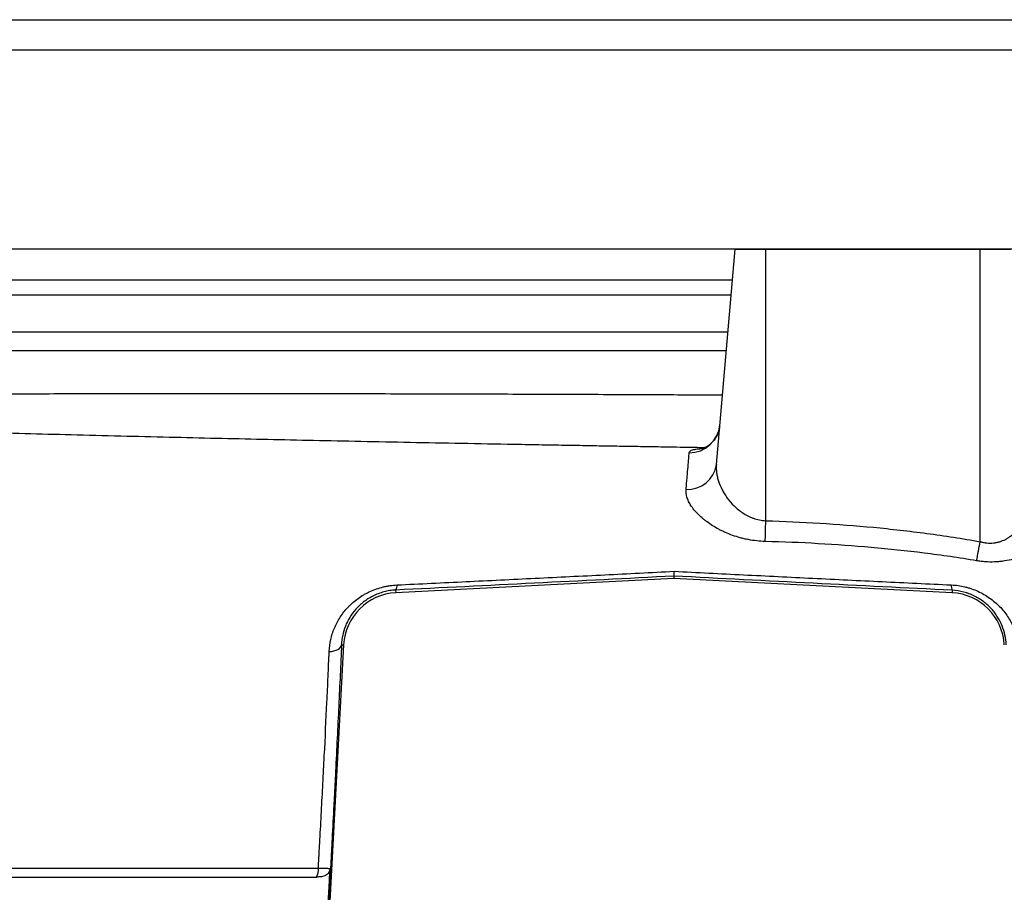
# Model space of a CAD drawing. Header units: millimetres. Extents: x 762 to 3564, y 267 to 3578.
# Tile 3 of 22: x 1146 to 1467, y 672 to 957. Entities that reach past the tile are written whole.
import ezdxf

# ---------------------------------------------------------------- set-up
doc = ezdxf.new("R2010")
doc.units = ezdxf.units.MM

msp = doc.modelspace()

# ---------------------------------------------------------------- linework, layer by layer
at = {"color": 7, "linetype": 'Continuous', "lineweight": 25}
for p, q in [((1071.86, 957.47), (1755.31, 957.47)), ((1373.16, 812.15), (1379.31, 882.47)), ((1379.31, 882.47), (1389.31, 882.47)), ((1389.31, 882.47), (1459.31, 882.47)), ((1389.31, 793.82), (1389.31, 882.47)), ((1459.31, 786.97), (1459.31, 882.47)), ((1459.31, 882.47), (1469.31, 882.47)), ((1066.15, 872.47), (1378.44, 872.47)), ((1067.64, 855.47), (1376.95, 855.47)), ((1107.78, 849.47), (1376.43, 849.47)), ((1359.31, 774.97), (1268.49, 770.3)), ((1359.31, 775.75), (1359.31, 774.97)), ((1450.14, 770.3), (1359.31, 774.97)), ((1268.45, 771.18), (1268.49, 770.3)), ((1450.18, 771.11), (1450.14, 770.3)), ((1251.44, 753.29), (1246.81, 667.47)), ((1250.77, 753.33), (1251.44, 753.29))]:
    msp.add_line(p, q, dxfattribs=at)
at = {"color": 1, "linetype": 'Continuous', "lineweight": 25}
for p, q in [((1100.5, 947.64), (1727.79, 947.64)), ((1101.64, 882.64), (1439.31, 882.64)), ((1439.31, 882.64), (1776.99, 882.64)), ((1066.58, 867.56), (1378.01, 867.56))]:
    msp.add_line(p, q, dxfattribs=at)
at = {"color": 7, "linetype": 'Continuous', "lineweight": 25, "flags": 128}
for points in [[(1389.11, 787.05), (1389.13, 787.72), (1389.16, 788.45), (1389.18, 789.24), (1389.21, 790.09), (1389.23, 790.97), (1389.26, 791.9), (1389.29, 792.85), (1389.31, 793.82)], [(1246.74, 751.08), (1247.54, 751.17), (1248.29, 751.32), (1248.98, 751.54), (1249.57, 751.82), (1250.06, 752.15), (1250.43, 752.52), (1250.67, 752.91), (1250.77, 753.33)]]:
    msp.add_lwpolyline(points, dxfattribs=at)
at = {"color": 7, "linetype": 'Continuous', "lineweight": 25}
for centre, radius, start, end in [((1364.41, 825.96), 9.92, 269.1964, 354.66), ((1363.84, 813.46), 9.41, 266.5405, 351.9808), ((1010.3, 867.75), 456.22, 349.0065, 349.8012), ((1266.52, 772.61), 2.4, 323.3655, 5.9773), ((1453.05, 772.52), 3.2, 173.7719, 206.2269), ((1269.42, 752.33), 18, 92.9425, 176.9135), ((1449.21, 752.33), 18, 3.0865, 87.0575), ((1239.25, 679.7), 4.02, 326.2663, 9.7299)]:
    msp.add_arc(centre, radius, start, end, dxfattribs=at)
at = {"color": 1, "linetype": 'Continuous', "lineweight": 25}
for points, knots in [([(1108, 834.98), (1112.1, 835.02), (1120.02, 835.09), (1132.5, 835.19), (1144.66, 835.27), (1155.96, 835.33), (1166.27, 835.37), (1173.48, 835.39), (1178.14, 835.4), (1180.41, 835.41), (1182.64, 835.41), (1184.82, 835.41), (1186.94, 835.41), (1196.89, 835.41), (1215.06, 835.41), (1242.29, 835.38), (1269.92, 835.32), (1297.69, 835.25), (1325.68, 835.15), (1351.45, 835.04), (1368.11, 834.96), (1375.15, 834.92)], [0, 0, 0, 0, 0.065561, 0.126525, 0.18289, 0.234658, 0.276411, 0.314604, 0.324019, 0.33319, 0.342116, 0.350799, 0.359237, 0.367431, 0.468511, 0.56673, 0.662089, 0.754588, 0.844227, 0.934095, 1, 1, 1, 1]), ([(1364.27, 816.04), (1364.35, 816.23), (1364.51, 816.64), (1365.64, 817.06), (1367.04, 817.32), (1368.28, 817.4), (1368.72, 817.42)], [0, 0, 0, 0, 0.277786, 0.56471, 0.846433, 1, 1, 1, 1])]:
    msp.add_open_spline(points, degree=3, knots=knots, dxfattribs=at)
at = {"color": 7, "linetype": 'Continuous', "lineweight": 25}
for points, knots in [([(1369.31, 817.66), (1368.24, 817.68), (1364.02, 817.75), (1357.57, 817.85), (1350.16, 817.98), (1343.78, 818.08), (1337.27, 818.19), (1330.19, 818.32), (1322.39, 818.45), (1313.89, 818.6), (1302.23, 818.81), (1287.86, 819.08), (1271.25, 819.4), (1255.24, 819.72), (1239.83, 820.04), (1224.76, 820.36), (1209.67, 820.7), (1194.24, 821.05), (1178.37, 821.44), (1162.66, 821.83), (1147.18, 822.24), (1132.14, 822.65), (1117.24, 823.08), (1102.65, 823.52), (1089.2, 823.95), (1076.86, 824.36), (1065.6, 824.75), (1058.43, 825.02), (1054.86, 825.15)], [0, 0, 0, 0, 0.0088487, 0.0350145, 0.0535914, 0.070493, 0.0881997, 0.1079642, 0.1297805, 0.1536417, 0.1795394, 0.2282951, 0.275961, 0.3223797, 0.3675787, 0.4118967, 0.4571628, 0.5047562, 0.5546861, 0.6069618, 0.6565288, 0.7078327, 0.7598369, 0.8124045, 0.8655333, 0.9102295, 0.9552849, 1, 1, 1, 1]), ([(1374.25, 824.98), (1374.21, 824.56), (1374.11, 823.58), (1373.6, 822.15), (1372.87, 820.76), (1371.98, 819.62), (1371.05, 818.73), (1370.17, 818.1), (1369.41, 817.69), (1368.83, 817.45), (1368.44, 817.33), (1368.39, 817.32), (1368.37, 817.32)], [0, 0, 0, 0, 0.091593, 0.215243, 0.331771, 0.44199, 0.545801, 0.642757, 0.733544, 0.821077, 0.909638, 1, 1, 1, 1]), ([(1363.28, 804.07), (1363.34, 804.8), (1363.4, 805.5), (1363.52, 806.85), (1363.58, 807.5), (1363.74, 809.35), (1363.83, 810.46), (1364.08, 813.46), (1364.2, 814.98), (1364.27, 816.04)], [0, 0, 0, 0, 0.125, 0.125, 0.25, 0.25, 0.5, 0.5, 1, 1, 1, 1]), ([(1373.16, 812.15), (1373.09, 811.28), (1373.12, 810.39), (1373.3, 809.04), (1373.38, 808.58), (1373.6, 807.67), (1373.73, 807.2), (1374.18, 805.81), (1374.57, 804.89), (1375.28, 803.51), (1375.54, 803.05), (1376.11, 802.14), (1376.42, 801.68), (1377.4, 800.34), (1378.13, 799.48), (1379.39, 798.25), (1379.84, 797.85), (1380.79, 797.08), (1381.29, 796.71), (1382.34, 796.02), (1382.89, 795.69), (1383.76, 795.25), (1384.05, 795.11), (1384.66, 794.85), (1384.98, 794.73), (1385.93, 794.39), (1386.58, 794.21), (1387.92, 793.93), (1388.62, 793.85), (1389.31, 793.82)], [0, 0, 0, 0, 0.125, 0.125, 0.1875, 0.1875, 0.25, 0.25, 0.375, 0.375, 0.4375, 0.4375, 0.5, 0.5, 0.625, 0.625, 0.6875, 0.6875, 0.75, 0.75, 0.8125, 0.8125, 0.84375, 0.84375, 0.875, 0.875, 0.9375, 0.9375, 1, 1, 1, 1]), ([(1389.11, 787.05), (1387.24, 787.1), (1385.41, 787.31), (1383.17, 787.73), (1382.73, 787.83), (1381.85, 788.03), (1381.41, 788.14), (1380.12, 788.49), (1379.28, 788.76), (1377.67, 789.33), (1376.88, 789.65), (1375.74, 790.15), (1375.36, 790.33), (1374.63, 790.68), (1374.28, 790.86), (1372.53, 791.79), (1371.26, 792.59), (1369.83, 793.65), (1369.55, 793.86), (1369.01, 794.29), (1368.75, 794.51), (1367.98, 795.18), (1367.51, 795.62), (1366.19, 796.97), (1365.46, 797.87), (1364.58, 799.24), (1364.32, 799.7), (1363.89, 800.61), (1363.71, 801.05), (1363.31, 802.37), (1363.2, 803.23), (1363.28, 804.07)], [0, 0, 0, 0, 0.125, 0.125, 0.15625, 0.15625, 0.1875, 0.1875, 0.25, 0.25, 0.3125, 0.3125, 0.34375, 0.34375, 0.375, 0.375, 0.5, 0.5, 0.53125, 0.53125, 0.5625, 0.5625, 0.625, 0.625, 0.75, 0.75, 0.8125, 0.8125, 0.875, 0.875, 1, 1, 1, 1]), ([(1459.31, 786.97), (1459.67, 786.87), (1460.03, 786.79), (1460.75, 786.65), (1461.11, 786.6), (1461.83, 786.54), (1462.19, 786.52), (1462.91, 786.52), (1463.28, 786.54), (1463.99, 786.61), (1464.34, 786.67), (1465.03, 786.81), (1465.36, 786.89), (1466.34, 787.19), (1466.95, 787.44), (1467.83, 787.89), (1468.12, 788.06), (1468.67, 788.4), (1468.93, 788.58), (1469.7, 789.13), (1470.17, 789.53), (1471.04, 790.37), (1471.45, 790.82), (1472.21, 791.74), (1472.56, 792.21), (1473.52, 793.65), (1474.05, 794.65), (1474.71, 796.17), (1474.91, 796.69), (1475.27, 797.72), (1475.42, 798.25), (1475.82, 799.82), (1476, 800.87), (1476.18, 802.95), (1476.18, 803.99), (1476.09, 805.02)], [0, 0, 0, 0, 0.03125, 0.03125, 0.0625, 0.0625, 0.09375, 0.09375, 0.125, 0.125, 0.15625, 0.15625, 0.1875, 0.1875, 0.25, 0.25, 0.28125, 0.28125, 0.3125, 0.3125, 0.375, 0.375, 0.4375, 0.4375, 0.5, 0.5, 0.625, 0.625, 0.6875, 0.6875, 0.75, 0.75, 0.875, 0.875, 1, 1, 1, 1]), ([(1484.85, 797.44), (1484.92, 796.41), (1484.82, 795.37), (1484.3, 793.28), (1483.89, 792.23), (1482.74, 790.12), (1482.02, 789.1), (1480.29, 787.12), (1479.29, 786.17), (1477.83, 785.05), (1477.52, 784.83), (1476.9, 784.4), (1476.58, 784.19), (1475.59, 783.59), (1474.9, 783.2), (1473.45, 782.49), (1472.68, 782.17), (1471.47, 781.73), (1471.06, 781.59), (1470.23, 781.33), (1469.81, 781.22), (1468.51, 780.89), (1467.63, 780.72), (1466.25, 780.53), (1465.79, 780.48), (1464.85, 780.4), (1464.38, 780.37), (1462.96, 780.32), (1462, 780.34), (1460.57, 780.44), (1460.08, 780.48), (1459.12, 780.6), (1458.63, 780.67), (1458.15, 780.75)], [0, 0, 0, 0, 0.125, 0.125, 0.25, 0.25, 0.375, 0.375, 0.5, 0.5, 0.53125, 0.53125, 0.5625, 0.5625, 0.625, 0.625, 0.6875, 0.6875, 0.71875, 0.71875, 0.75, 0.75, 0.8125, 0.8125, 0.84375, 0.84375, 0.875, 0.875, 0.9375, 0.9375, 0.96875, 0.96875, 1, 1, 1, 1]), ([(1389.31, 793.82), (1395.19, 793.65), (1401.05, 793.39), (1412.76, 792.68), (1418.61, 792.23), (1430.28, 791.12), (1436.1, 790.46), (1447.73, 788.91), (1453.53, 788.01), (1459.31, 786.97)], [0, 0, 0, 0, 0.25, 0.25, 0.5, 0.5, 0.75, 0.75, 1, 1, 1, 1]), ([(1458.15, 780.75), (1452.45, 781.71), (1446.72, 782.54), (1435.24, 783.97), (1429.49, 784.58), (1417.97, 785.6), (1412.21, 786.01), (1400.67, 786.66), (1394.89, 786.9), (1389.11, 787.05)], [0, 0, 0, 0, 0.25, 0.25, 0.5, 0.5, 0.75, 0.75, 1, 1, 1, 1]), ([(1359.31, 775.75), (1344.09, 774.96), (1328.9, 774.19), (1298.61, 772.66), (1283.51, 771.92), (1268.45, 771.18)], [0, 0, 0, 0, 0.5, 0.5, 1, 1, 1, 1]), ([(1268.91, 772.87), (1276.39, 773.22), (1283.9, 773.58), (1298.94, 774.31), (1306.48, 774.68), (1317.81, 775.23), (1321.59, 775.42), (1329.15, 775.79), (1332.93, 775.98), (1344.27, 776.55), (1351.83, 776.93), (1359.4, 777.31)], [0, 0, 0, 0, 0.25, 0.25, 0.5, 0.5, 0.625, 0.625, 0.75, 0.75, 1, 1, 1, 1]), ([(1359.31, 775.75), (1359.33, 775.76), (1359.35, 775.91), (1359.37, 776.31), (1359.38, 776.47), (1359.39, 776.76), (1359.39, 776.86), (1359.39, 777.07), (1359.4, 777.19), (1359.4, 777.31)], [0, 0, 0, 0, 0.5, 0.5, 0.75, 0.75, 0.875, 0.875, 1, 1, 1, 1]), ([(1450.18, 771.11), (1435.06, 771.86), (1419.92, 772.62), (1389.63, 774.17), (1374.48, 774.95), (1359.31, 775.75)], [0, 0, 0, 0, 0.5, 0.5, 1, 1, 1, 1]), ([(1359.4, 777.31), (1366.93, 776.93), (1374.48, 776.55), (1389.57, 775.79), (1397.12, 775.42), (1408.45, 774.86), (1412.22, 774.68), (1419.77, 774.31), (1423.54, 774.13), (1434.84, 773.58), (1442.36, 773.23), (1449.87, 772.87)], [0, 0, 0, 0, 0.25, 0.25, 0.5, 0.5, 0.625, 0.625, 0.75, 0.75, 1, 1, 1, 1]), ([(1246.74, 751.08), (1246.8, 752.4), (1246.97, 753.71), (1247.54, 756.27), (1247.94, 757.52), (1248.71, 759.37), (1249, 759.98), (1249.63, 761.19), (1249.98, 761.78), (1251.1, 763.5), (1251.96, 764.59), (1253.17, 765.87), (1253.42, 766.12), (1253.94, 766.62), (1254.21, 766.86), (1255.03, 767.57), (1255.6, 768.03), (1256.78, 768.88), (1257.4, 769.28), (1258.36, 769.84), (1258.69, 770.03), (1259.36, 770.37), (1259.7, 770.54), (1261.43, 771.34), (1262.86, 771.84), (1264.72, 772.3), (1265.09, 772.38), (1265.85, 772.52), (1266.23, 772.59), (1267.38, 772.76), (1268.14, 772.83), (1268.91, 772.87)], [0, 0, 0, 0, 0.125, 0.125, 0.25, 0.25, 0.3125, 0.3125, 0.375, 0.375, 0.5, 0.5, 0.53125, 0.53125, 0.5625, 0.5625, 0.625, 0.625, 0.6875, 0.6875, 0.71875, 0.71875, 0.75, 0.75, 0.875, 0.875, 0.90625, 0.90625, 0.9375, 0.9375, 1, 1, 1, 1]), ([(1449.87, 772.87), (1451.38, 772.8), (1452.87, 772.58), (1454.7, 772.15), (1455.06, 772.05), (1455.79, 771.84), (1456.15, 771.72), (1457.22, 771.35), (1457.91, 771.08), (1459.26, 770.47), (1459.92, 770.13), (1461.19, 769.4), (1461.81, 769.01), (1463.58, 767.75), (1464.66, 766.83), (1466.13, 765.32), (1466.59, 764.79), (1467.46, 763.71), (1467.87, 763.16), (1469, 761.46), (1469.64, 760.27), (1470.7, 757.78), (1471.11, 756.51), (1471.7, 753.92), (1471.88, 752.6), (1471.93, 751.26)], [0, 0, 0, 0, 0.125, 0.125, 0.15625, 0.15625, 0.1875, 0.1875, 0.25, 0.25, 0.3125, 0.3125, 0.375, 0.375, 0.5, 0.5, 0.5625, 0.5625, 0.625, 0.625, 0.75, 0.75, 0.875, 0.875, 1, 1, 1, 1]), ([(1268.45, 771.18), (1267.81, 771.15), (1267.16, 771.09), (1265.87, 770.89), (1265.24, 770.76), (1264, 770.43), (1263.39, 770.23), (1262.19, 769.78), (1261.6, 769.52), (1259.9, 768.67), (1258.88, 768.02), (1257.47, 766.92), (1257.03, 766.54), (1256.18, 765.74), (1255.78, 765.32), (1254.67, 764.06), (1254.02, 763.17), (1253.18, 761.78), (1252.92, 761.31), (1252.44, 760.35), (1252.23, 759.86), (1251.66, 758.4), (1251.36, 757.41), (1250.94, 755.39), (1250.81, 754.37), (1250.77, 753.33)], [0, 0, 0, 0, 0.0625, 0.0625, 0.125, 0.125, 0.1875, 0.1875, 0.25, 0.25, 0.375, 0.375, 0.4375, 0.4375, 0.5, 0.5, 0.625, 0.625, 0.6875, 0.6875, 0.75, 0.75, 0.875, 0.875, 1, 1, 1, 1]), ([(1467.79, 753.33), (1467.75, 754.39), (1467.61, 755.43), (1467.17, 757.48), (1466.86, 758.49), (1466.07, 760.48), (1465.58, 761.44), (1464.73, 762.82), (1464.42, 763.27), (1463.76, 764.15), (1463.4, 764.58), (1462.27, 765.84), (1461.44, 766.62), (1460.03, 767.69), (1459.54, 768.03), (1458.52, 768.66), (1457.99, 768.96), (1456.89, 769.5), (1456.32, 769.74), (1455.44, 770.07), (1455.14, 770.18), (1454.53, 770.37), (1454.23, 770.46), (1452.7, 770.85), (1451.45, 771.05), (1450.18, 771.11)], [0, 0, 0, 0, 0.125, 0.125, 0.25, 0.25, 0.375, 0.375, 0.4375, 0.4375, 0.5, 0.5, 0.625, 0.625, 0.6875, 0.6875, 0.75, 0.75, 0.8125, 0.8125, 0.84375, 0.84375, 0.875, 0.875, 1, 1, 1, 1]), ([(1250.77, 753.33), (1250.49, 746.87), (1250.19, 740.19), (1249.54, 726.42), (1249.19, 719.33), (1248.73, 710.19), (1248.64, 708.35), (1248.45, 704.66), (1248.36, 702.82), (1248.07, 697.27), (1247.88, 693.56), (1247.63, 688.92), (1247.58, 687.98), (1247.48, 686.12), (1247.43, 685.19), (1247.28, 682.4), (1247.18, 680.53), (1246.88, 674.94), (1246.68, 671.2), (1246.48, 667.47)], [0, 0, 0, 0, 0.25, 0.25, 0.5, 0.5, 0.5625, 0.5625, 0.625, 0.625, 0.75, 0.75, 0.78125, 0.78125, 0.8125, 0.8125, 0.875, 0.875, 1, 1, 1, 1]), ([(1243.21, 680.38), (1243.29, 681.92), (1243.37, 683.46), (1243.5, 685.77), (1243.54, 686.54), (1243.62, 688.08), (1243.66, 688.85), (1243.88, 692.69), (1244.05, 695.76), (1244.38, 701.87), (1244.54, 704.92), (1244.85, 711), (1245.01, 714.02), (1245.46, 722.99), (1245.74, 728.82), (1246.14, 737.35), (1246.27, 740.15), (1246.45, 744.3), (1246.51, 745.68), (1246.63, 748.4), (1246.68, 749.74), (1246.74, 751.08)], [0, 0, 0, 0, 0.0625, 0.0625, 0.09375, 0.09375, 0.125, 0.125, 0.25, 0.25, 0.375, 0.375, 0.5, 0.5, 0.75, 0.75, 0.875, 0.875, 0.9375, 0.9375, 1, 1, 1, 1]), ([(789.35, 680.24), (789.58, 680.24), (789.81, 680.24), (790.28, 680.24), (790.99, 680.24), (792.67, 680.24), (794.18, 680.24), (797.27, 680.24), (801.6, 680.24), (806.36, 680.24), (811.33, 680.25), (813.92, 680.25), (819.3, 680.25), (822.1, 680.25), (827.9, 680.25), (830.9, 680.25), (840.19, 680.25), (846.78, 680.26), (857.24, 680.26), (860.83, 680.26), (868.2, 680.26), (871.98, 680.26), (879.73, 680.27), (883.7, 680.27), (891.83, 680.27), (895.99, 680.27), (904.48, 680.27), (908.82, 680.27), (917.67, 680.28), (922.19, 680.28), (936, 680.28), (945.54, 680.29), (960.36, 680.29), (965.39, 680.29), (973.05, 680.3), (975.63, 680.3), (980.82, 680.3), (983.43, 680.3), (996.6, 680.31), (1007.42, 680.31), (1024.1, 680.32), (1029.73, 680.32), (1041.14, 680.33), (1046.91, 680.33), (1064.39, 680.34), (1076.28, 680.35), (1091.46, 680.36), (1094.51, 680.36), (1100.64, 680.36), (1103.72, 680.37), (1109.91, 680.37), (1113.01, 680.37), (1117.69, 680.38), (1119.25, 680.38), (1122.38, 680.38), (1123.95, 680.38), (1128.66, 680.37), (1131.81, 680.37), (1136.56, 680.36), (1138.14, 680.36), (1140.52, 680.36), (1141.32, 680.36), (1142.91, 680.37), (1143.71, 680.37), (1147.69, 680.37), (1150.89, 680.38), (1157.32, 680.38), (1160.54, 680.38), (1167.01, 680.38), (1170.26, 680.38), (1176.78, 680.38), (1180.05, 680.38), (1189.88, 680.38), (1196.46, 680.38), (1216.32, 680.38), (1229.7, 680.38), (1243.21, 680.38)], [0, 0, 0, 0, 0.003906, 0.003906, 0.007812, 0.015625, 0.03125, 0.03125, 0.0625, 0.09375, 0.09375, 0.125, 0.125, 0.15625, 0.15625, 0.1875, 0.1875, 0.25, 0.25, 0.28125, 0.28125, 0.3125, 0.3125, 0.34375, 0.34375, 0.375, 0.375, 0.40625, 0.40625, 0.4375, 0.4375, 0.5, 0.5, 0.53125, 0.53125, 0.546875, 0.546875, 0.5625, 0.5625, 0.625, 0.625, 0.65625, 0.65625, 0.6875, 0.6875, 0.75, 0.75, 0.765625, 0.765625, 0.78125, 0.78125, 0.796875, 0.796875, 0.804687, 0.804687, 0.8125, 0.8125, 0.828125, 0.828125, 0.835937, 0.835937, 0.839844, 0.839844, 0.84375, 0.84375, 0.859375, 0.859375, 0.875, 0.875, 0.890625, 0.890625, 0.90625, 0.90625, 0.9375, 0.9375, 1, 1, 1, 1]), ([(1247.06, 680.3), (1247.04, 680.06), (1247, 679.82), (1246.85, 679.37), (1246.75, 679.15), (1246.49, 678.74), (1246.34, 678.56), (1245.99, 678.23), (1245.8, 678.09), (1245.39, 677.85), (1245.17, 677.76), (1244.72, 677.62), (1244.49, 677.57), (1243.79, 677.47), (1243.32, 677.47), (1242.85, 677.47)], [0, 0, 0, 0, 0.125, 0.125, 0.25, 0.25, 0.375, 0.375, 0.5, 0.5, 0.625, 0.625, 0.75, 0.75, 1, 1, 1, 1]), ([(1243.21, 680.38), (1243.68, 680.37), (1244.13, 680.35), (1244.76, 680.34), (1244.96, 680.33), (1245.34, 680.32), (1245.53, 680.32), (1245.86, 680.31), (1246.02, 680.31), (1246.31, 680.3), (1246.44, 680.3), (1246.78, 680.3), (1246.96, 680.3), (1247.06, 680.3)], [0, 0, 0, 0, 0.25, 0.25, 0.375, 0.375, 0.5, 0.5, 0.625, 0.625, 0.75, 0.75, 1, 1, 1, 1]), ([(1246.37, 667.47), (1246.46, 669.14), (1246.54, 670.8), (1246.63, 672.47), (1246.72, 674.14), (1246.81, 675.8), (1246.9, 677.47), (1246.95, 678.41), (1247, 679.36), (1247.06, 680.3)], [0, 0, 0, 0, 0.00500702, 0.00500702, 0.00500702, 0.01001407, 0.01001407, 0.01001407, 0.0128492, 0.0128492, 0.0128492, 0.0128492]), ([(762.45, 677.47), (763.22, 677.47), (771.5, 677.47), (805.57, 677.47), (833.17, 677.47), (887.19, 677.47), (907.29, 677.47), (951.41, 677.47), (975.45, 677.47), (1052.57, 677.47), (1110.54, 677.47), (1195.3, 677.47), (1218.9, 677.47), (1242.85, 677.47)], [0.5170849, 0.5170849, 0.5170849, 0.5170849, 0.5679608, 0.5679608, 0.624755, 0.624755, 0.6531522, 0.6531522, 0.6815493, 0.6815493, 0.7383435, 0.7383435, 0.7595862, 0.7595862, 0.7595862, 0.7595862])]:
    msp.add_open_spline(points, degree=3, knots=knots, dxfattribs=at)
msp.add_open_spline([(1359.31, 775.75), (1359.31, 775.75), (1359.31, 775.75), (1359.31, 775.75)], degree=3, dxfattribs=at)

doc.saveas('drawing.dxf')
